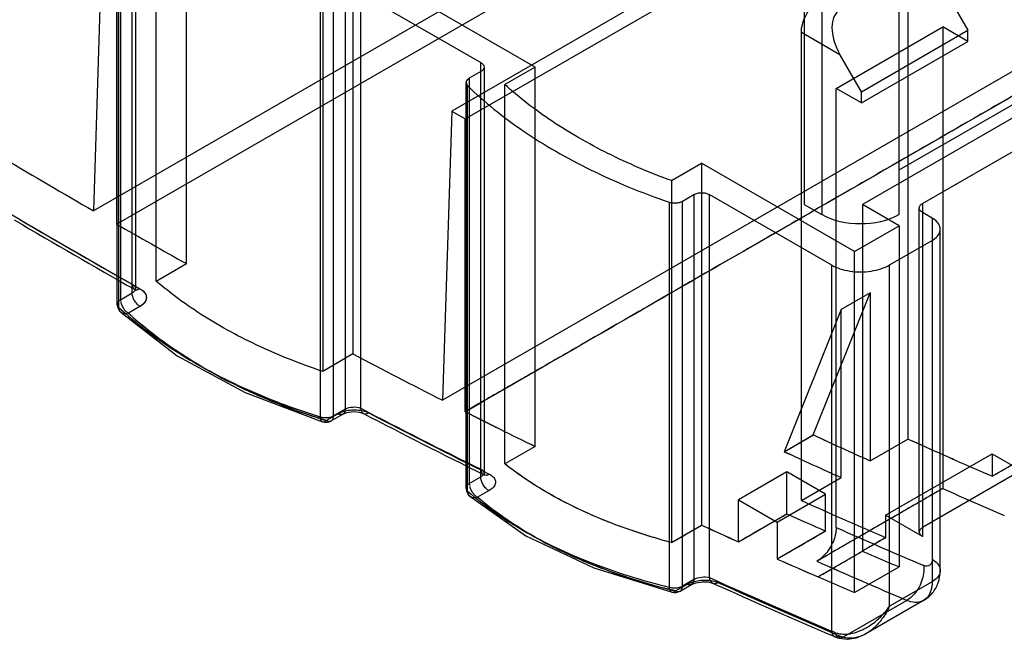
# Model space of a CAD drawing. Header units: millimetres. Extents: x 461 to 571, y 111 to 1330.
# Tile 2 of 24: x 503 to 539, y 111 to 134. Entities that reach past the tile are written whole.
import ezdxf

# ---------------------------------------------------------------- set-up
doc = ezdxf.new("R2010")
doc.units = ezdxf.units.MM
doc.header["$LTSCALE"] = 93.666717
doc.layers.get('0').update_dxf_attribs({"linetype": 'CONTINUOUS'})
doc.layers.add('INTFCLR_40899', color=7, linetype='CONTINUOUS')

msp = doc.modelspace()

# ---------------------------------------------------------------- linework, layer by layer
at = {"color": 7}
for p, q in [((532.095, 280.572), (532.095, 126.416)), ((534.923, 126.416), (534.923, 280.04)), ((531.459, 136.336), (531.459, 126.783)), ((534.923, 128.049), (542.701, 132.54)), ((531.459, 126.783), (532.095, 126.416))]:
    msp.add_line(p, q, dxfattribs=at)
msp.add_open_spline([(534.923, 126.416), (534.504, 126.174), (533.509, 125.982), (532.515, 126.174), (532.095, 126.416)], degree=3, knots=[0, 0, 0, 0, 0.5, 1, 1, 1, 1], dxfattribs=at)
at = {"layer": 'INTFCLR_40899', "color": 7}
for p, q in [((549.454, 148.016), (518.589, 130.196)), ((540.37, 146.681), (505.51, 126.555)), ((519.084, 129.91), (541.216, 142.688)), ((553.112, 139.762), (518.252, 119.636)), ((506.922, 123.556), (506.922, 139.316)), ((507.039, 139.153), (507.039, 123.716)), ((508.902, 124.627), (508.902, 139.153)), ((506.356, 126.068), (528.488, 138.846)), ((506.497, 138.745), (506.497, 123.31)), ((506.38, 123.147), (506.38, 138.581)), ((506.439, 123.027), (506.439, 138.461)), ((507.798, 123.99), (507.798, 138.516)), ((505.861, 137.544), (505.51, 126.555)), ((506.356, 137.259), (506.356, 126.068)), ((521.63, 131.805), (514.983, 135.642)), ((514.983, 135.642), (514.983, 121.326)), ((535.241, 135.32), (535.241, 118.22)), ((513.879, 135.005), (513.879, 120.689)), ((514.7, 134.499), (514.7, 119.313)), ((515.266, 134.499), (519.65, 131.968)), ((515.266, 119.344), (515.266, 134.499)), ((536.649, 134.508), (537.434, 133.148)), ((513.784, 134.22), (513.784, 119.034)), ((514.275, 119.068), (514.275, 134.254)), ((531.352, 133.075), (532.759, 132.262)), ((531.352, 115.975), (531.352, 133.075)), ((532.625, 131.025), (536.514, 133.27)), ((533.544, 130.903), (537.434, 133.148)), ((537.434, 132.74), (536.514, 133.27)), ((536.514, 133.27), (536.514, 116.411)), ((537.434, 132.74), (537.434, 133.148)), ((533.544, 130.494), (537.434, 132.74)), ((519.65, 116.835), (519.65, 131.968)), ((533.544, 130.903), (532.759, 132.262)), ((519.65, 131.641), (519.231, 131.4)), ((519.767, 131.805), (519.767, 116.984)), ((521.63, 131.805), (520.526, 131.168)), ((521.63, 117.95), (521.63, 131.805)), ((519.114, 116.43), (519.114, 131.236)), ((519.231, 131.4), (519.231, 116.593)), ((541.358, 131.274), (533.58, 126.783)), ((519.17, 116.312), (519.17, 131.119)), ((520.526, 117.313), (520.526, 131.168)), ((533.544, 130.494), (532.625, 131.025)), ((532.625, 114.987), (532.625, 131.025)), ((533.544, 130.494), (533.544, 130.903)), ((535.772, 126.824), (542.136, 130.498)), ((518.589, 130.196), (518.252, 119.636)), ((518.589, 130.196), (519.084, 129.91)), ((519.084, 119.215), (519.084, 129.91)), ((526.607, 127.657), (527.711, 128.294)), ((533.297, 125.069), (527.711, 128.294)), ((527.711, 128.294), (527.711, 115.074)), ((526.607, 127.657), (526.607, 114.437)), ((527.01, 126.909), (527.428, 127.151)), ((527.01, 112.849), (527.01, 126.909)), ((527.428, 127.151), (527.428, 113.09)), ((527.994, 127.151), (532.449, 124.579)), ((527.994, 113.161), (527.994, 127.151)), ((526.523, 126.874), (526.523, 112.813)), ((534.923, 126.008), (533.58, 126.783)), ((533.58, 126.783), (533.58, 114.126)), ((535.655, 114.822), (535.655, 126.661)), ((535.772, 126.824), (535.772, 114.658)), ((536.125, 126.293), (535.772, 126.498)), ((536.125, 126.293), (536.125, 113.01)), ((533.297, 125.069), (534.923, 126.008)), ((534.923, 126.008), (534.923, 113.548)), ((536.418, 113.418), (536.418, 125.885)), ((534.57, 124.579), (536.125, 125.477)), ((533.297, 112.609), (533.297, 125.069)), ((507.798, 123.99), (508.902, 124.627)), ((532.448, 124.579), (532.448, 111.206)), ((534.57, 112.112), (534.57, 124.579)), ((506.497, 123.31), (506.922, 123.556)), ((531.788, 118.369), (533.863, 123.558)), ((533.863, 123.558), (532.802, 122.946)), ((533.863, 123.558), (533.863, 117.424)), ((507.208, 123.064), (506.784, 122.818)), ((507.208, 123.064), (506.784, 122.818)), ((532.802, 122.946), (530.728, 117.756)), ((532.802, 116.811), (532.802, 122.946)), ((514.983, 121.326), (513.879, 120.689)), ((514.006, 118.897), (514.43, 119.142)), ((514.006, 118.897), (514.43, 119.142)), ((514.193, 118.885), (514.617, 119.13)), ((514.7, 119.313), (514.275, 119.068)), ((538.317, 116.863), (542.419, 119.231)), ((530.728, 117.756), (531.788, 118.369)), ((530.728, 117.757), (531.789, 118.369)), ((521.63, 117.95), (520.526, 117.313)), ((521.629, 117.95), (520.526, 117.313)), ((533.862, 117.423), (535.242, 118.22)), ((533.863, 117.424), (535.241, 118.22)), ((534.428, 115.434), (538.317, 117.679)), ((538.317, 117.679), (539.378, 117.067)), ((538.317, 117.679), (538.317, 116.863)), ((519.231, 116.593), (519.65, 116.835)), ((530.822, 117.026), (529.054, 116.005)), ((532.236, 116.21), (530.822, 117.026)), ((530.822, 115.487), (530.822, 117.026)), ((531.352, 115.975), (532.802, 116.811)), ((539.378, 117.067), (535.772, 114.985)), ((531.352, 115.975), (532.802, 116.811)), ((519.953, 116.334), (519.535, 116.092)), ((519.953, 116.334), (519.535, 116.092)), ((530.469, 115.189), (532.236, 116.21)), ((536.514, 116.411), (531.918, 113.757)), ((532.236, 114.858), (532.236, 116.21)), ((529.054, 116.005), (530.469, 115.189)), ((529.054, 114.466), (529.054, 116.005)), ((529.054, 114.466), (530.822, 115.487)), ((535.772, 114.658), (534.428, 115.434)), ((534.428, 115.434), (534.428, 114.617)), ((526.607, 114.437), (527.711, 115.074)), ((530.469, 115.189), (530.469, 113.837)), ((532.236, 114.858), (530.469, 113.837)), ((531.954, 113.185), (533.58, 114.124)), ((533.297, 112.609), (534.923, 113.548)), ((526.757, 112.67), (527.175, 112.911)), ((526.757, 112.67), (527.175, 112.911)), ((526.927, 112.665), (527.345, 112.907)), ((527.428, 113.09), (527.01, 112.849)), ((536.125, 113.01), (534.57, 112.112)), ((535.203, 112.328), (532.876, 110.985)), ((535.203, 112.328), (532.876, 110.985)), ((535.815, 112.323), (533.71, 111.108))]:
    msp.add_line(p, q, dxfattribs=at)
for points in [[(507.008, 123.69), (507.054, 123.656), (507.039, 123.717)], [(506.509, 122.853), (508.572, 121.264), (511.046, 119.919), (513.874, 118.849)], [(514.617, 119.13), (514.769, 119.189), (514.993, 119.22), (515.22, 119.201), (515.364, 119.153)], [(519.755, 116.92), (519.792, 116.898), (519.767, 116.984)], [(519.253, 116.127), (521.297, 114.69), (523.778, 113.512), (526.632, 112.623)], [(527.345, 112.907), (527.505, 112.972), (527.736, 113.01), (527.967, 113), (528.112, 112.96)], [(532.722, 110.948), (533.034, 110.904), (533.369, 110.958), (533.709, 111.108)], [(532.574, 111.001), (532.646, 110.973), (532.721, 110.948)]]:
    msp.add_lwpolyline(points, dxfattribs=at)
for centre, radius, start, end in [((648.882, 374.708), 286.593, 239.22815, 239.9826), ((647.121, 371.774), 284.798, 239.49123, 240.50967), ((647.892, 372.781), 286.173, 239.49296, 240.50793), ((648.154, 372.911), 286.299, 239.49334, 240.50778), ((647.593, 371.937), 285.175, 239.49123, 240.50967), ((645.099, 368.153), 279.025, 240.18219, 240.78288), ((506.78, 123.147), 0.4, 180.0002, 227.2721), ((636.706, 352.686), 261.426, 242.25021, 243.05676), ((635.21, 349.784), 259.787, 242.50303, 243.58779), ((635.918, 350.785), 261.126, 242.50498, 243.58584), ((635.665, 349.917), 260.13, 242.50303, 243.58779), ((636.26, 351.069), 261.426, 242.50376, 243.58316), ((633.692, 346.47), 254.519, 243.23584, 243.87733), ((633.408, 346.188), 254.139, 243.26617, 243.90697), ((513.993, 119.231), 0.4, 252.7657, 299.9999), ((632.286, 336.258), 239.949, 245.23937, 245.78362), ((637.372, 346.954), 251.791, 245.20804, 245.72635), ((632.355, 334.15), 236.763, 245.78443, 246.12172), ((625.664, 318.593), 219.83, 245.71203, 246.07512), ((634.689, 342.824), 247.917, 245.20724, 245.73404), ((631.047, 335.256), 239.52, 245.23888, 245.78411), ((631.23, 331.608), 233.983, 246.1217, 246.60367), ((618.44, 302.35), 202.053, 246.07971, 246.63706), ((519.514, 116.43), 0.4, 179.9989, 229.2628), ((632.28, 332.074), 235.97, 246.05622, 246.65134), ((629.17, 324.852), 228.107, 246.0341, 246.64978), ((628.359, 331.666), 236.502, 245.78425, 246.1219), ((627.94, 330.281), 235.066, 245.73891, 246.07865), ((627.578, 331.092), 236.32, 245.83111, 246.20638), ((623.414, 321.319), 225.698, 245.78012, 246.17292), ((627.193, 329.024), 233.614, 246.12132, 246.60405), ((620.901, 314.403), 217.697, 246.07783, 246.5957), ((626.854, 332.394), 238.867, 245.47722, 245.83093), ((618.516, 313.741), 218.435, 245.4363, 245.82264), ((61.758, 929.294), 940.562, 299.889573, 300.013873), ((627.803, 329.542), 234.718, 246.07757, 246.92737), ((644.947, -77.119), 221.308, 119.95945, 120.21333), ((665.16, 419.321), 333.86, 246.20672, 246.48491), ((627.259, 328.449), 234.91, 246.05485, 246.92848), ((626.508, 326.735), 233.039, 246.05248, 246.93311), ((624.937, 328.045), 235.74, 245.71785, 246.90023), ((625.585, 329.041), 237.049, 245.72012, 246.89796), ((625.379, 328.15), 236.052, 245.71785, 246.90023), ((625.575, 328.613), 236.554, 245.72062, 246.90042), ((526.727, 113.012), 0.4, 256.248, 299.9999)]:
    msp.add_arc(centre, radius, start, end, dxfattribs=at)
msp.add_ellipse((533.467, 132.67), major_axis=(-0.707, 1.225), ratio=0.577347, start_param=-0.000004, end_param=1.570792, dxfattribs=at)
for points, knots in [([(570.703, 132.302), (567.438, 133.667), (560.889, 136.584), (551.148, 141.441), (541.388, 146.824), (531.628, 152.723), (521.889, 159.123), (515.488, 163.671), (512.296, 166.023)], [0, 0, 0, 0, 0.157057, 0.318046, 0.482922, 0.65161, 0.824011, 1, 1, 1, 1]), ([(511.492, 164.862), (514.695, 162.502), (521.117, 157.939), (530.888, 151.517), (540.68, 145.6), (550.473, 140.198), (560.246, 135.325), (566.816, 132.398), (570.092, 131.029)], [0, 0, 0, 0, 0.17599, 0.34839, 0.517078, 0.681954, 0.842943, 1, 1, 1, 1]), ([(531.352, 133.075), (531.352, 133.166), (531.38, 133.359), (531.481, 133.64), (531.634, 133.906), (531.827, 134.133), (531.98, 134.253), (532.059, 134.299)], [0, 0, 0, 0, 0.187673, 0.393719, 0.606292, 0.812322, 1, 1, 1, 1]), ([(541.225, 131.99), (538.044, 130.156), (533.4, 127.478), (527.328, 123.976), (523.954, 122.031), (521.857, 120.821), (521.091, 120.38), (520.681, 120.143), (520.203, 119.868), (519.658, 119.554), (519.242, 119.313), (519.078, 119.219)], [0, 0, 0, 0, 0.430903, 0.62905, 0.822495, 0.887926, 0.91313, 0.926172, 0.943572, 0.977804, 1, 1, 1, 1]), ([(541.216, 131.993), (539.359, 130.921), (535.652, 128.78), (530.105, 125.578), (524.586, 122.391), (520.915, 120.271), (519.084, 119.214)], [0, 0, 0, 0, 0.251827, 0.502429, 0.751815, 1, 1, 1, 1]), ([(519.65, 131.968), (519.683, 131.949), (519.74, 131.905), (519.779, 131.805), (519.74, 131.704), (519.683, 131.661), (519.65, 131.641)], [0, 0, 0, 0, 0.277408, 0.500017, 0.722625, 1, 1, 1, 1]), ([(519.231, 131.4), (519.203, 131.383), (519.154, 131.347), (519.11, 131.269), (519.116, 131.184), (519.15, 131.139), (519.17, 131.119)], [0, 0, 0, 0, 0.289287, 0.527614, 0.748978, 1, 1, 1, 1]), ([(519.17, 131.119), (519.475, 130.822), (520.129, 130.244), (521.206, 129.447), (521.98, 128.963), (522.384, 128.729)], [0, 0, 0, 0, 0.318043, 0.651398, 1, 1, 1, 1]), ([(523.233, 129.219), (522.898, 129.412), (522.254, 129.811), (521.349, 130.461), (520.79, 130.928), (520.526, 131.168)], [0, 0, 0, 0, 0.346631, 0.68, 1, 1, 1, 1]), ([(526.607, 127.657), (526.207, 127.804), (525.425, 128.114), (524.297, 128.634), (523.579, 129.019), (523.233, 129.219)], [0, 0, 0, 0, 0.343935, 0.677503, 1, 1, 1, 1]), ([(522.384, 128.729), (522.805, 128.486), (523.683, 128.022), (525.065, 127.404), (526.028, 127.043), (526.523, 126.874)], [0, 0, 0, 0, 0.321235, 0.654885, 1, 1, 1, 1]), ([(526.523, 126.874), (526.563, 126.86), (526.647, 126.842), (526.776, 126.839), (526.899, 126.86), (526.976, 126.89), (527.01, 126.909)], [0, 0, 0, 0, 0.252437, 0.513439, 0.767396, 1, 1, 1, 1]), ([(527.428, 127.151), (527.468, 127.174), (527.562, 127.208), (527.711, 127.224), (527.86, 127.208), (527.953, 127.174), (527.994, 127.151)], [0, 0, 0, 0, 0.239342, 0.500012, 0.760683, 1, 1, 1, 1]), ([(535.772, 126.498), (535.739, 126.517), (535.682, 126.56), (535.643, 126.661), (535.682, 126.761), (535.739, 126.805), (535.772, 126.824)], [0, 0, 0, 0, 0.277408, 0.500018, 0.722626, 1, 1, 1, 1]), ([(536.125, 125.477), (536.193, 125.516), (536.311, 125.604), (536.422, 125.784), (536.422, 125.986), (536.311, 126.166), (536.193, 126.254), (536.125, 126.293)], [0, 0, 0, 0, 0.225476, 0.41381, 0.586179, 0.774508, 1, 1, 1, 1]), ([(532.449, 124.579), (532.547, 124.522), (532.767, 124.427), (533.126, 124.344), (533.509, 124.315), (533.892, 124.344), (534.251, 124.427), (534.471, 124.522), (534.57, 124.579)], [0, 0, 0, 0, 0.154661, 0.323531, 0.499961, 0.676394, 0.845272, 1, 1, 1, 1]), ([(506.922, 123.875), (506.955, 123.856), (507.011, 123.815), (507.052, 123.716), (507.011, 123.618), (506.955, 123.575), (506.922, 123.556)], [0, 0, 0, 0, 0.275048, 0.497454, 0.721563, 1, 1, 1, 1]), ([(506.922, 123.875), (506.922, 123.807), (506.977, 123.64), (507.149, 123.676), (507.208, 123.71)], [0, 0, 0, 0, 0.500878, 1, 1, 1, 1]), ([(507.208, 123.71), (507.268, 123.675), (507.371, 123.598), (507.465, 123.418), (507.404, 123.2), (507.28, 123.105), (507.208, 123.064)], [0, 0, 0, 0, 0.251909, 0.457768, 0.698333, 1, 1, 1, 1]), ([(507.208, 123.71), (507.261, 123.679), (507.355, 123.611), (507.445, 123.468), (507.444, 123.307), (507.355, 123.165), (507.262, 123.095), (507.208, 123.064)], [0, 0, 0, 0, 0.224357, 0.413094, 0.585771, 0.775192, 1, 1, 1, 1]), ([(510.524, 122.133), (510.19, 122.314), (509.544, 122.691), (508.632, 123.311), (508.067, 123.759), (507.798, 123.99)], [0, 0, 0, 0, 0.345469, 0.678771, 1, 1, 1, 1]), ([(506.439, 123.027), (506.418, 123.046), (506.383, 123.091), (506.375, 123.178), (506.419, 123.257), (506.469, 123.294), (506.497, 123.31)], [0, 0, 0, 0, 0.250724, 0.473161, 0.712144, 1, 1, 1, 1]), ([(507.208, 123.064), (507.169, 123.086), (507.093, 123.15), (507, 123.271), (506.941, 123.412), (506.922, 123.51), (506.922, 123.556)], [0, 0, 0, 0, 0.229231, 0.499174, 0.769612, 1, 1, 1, 1]), ([(506.541, 122.829), (506.52, 122.842), (506.482, 122.876), (506.446, 122.946), (506.439, 122.999), (506.439, 123.027)], [0, 0, 0, 0, 0.317596, 0.645463, 1, 1, 1, 1]), ([(506.439, 123.026), (506.671, 122.812), (507.674, 121.95), (508.791, 121.225), (509.676, 120.744)], [0, 0, 0, 0, 0.238612, 1, 1, 1, 1]), ([(506.505, 123.227), (506.513, 123.186), (506.54, 123.102), (506.603, 122.987), (506.684, 122.889), (506.75, 122.838), (506.784, 122.818)], [0, 0, 0, 0, 0.250681, 0.513534, 0.769231, 1, 1, 1, 1]), ([(506.784, 122.818), (506.755, 122.808), (506.698, 122.795), (506.614, 122.797), (506.563, 122.816), (506.541, 122.829)], [0, 0, 0, 0, 0.363348, 0.694648, 1, 1, 1, 1]), ([(514.006, 118.897), (512.614, 119.329), (510.041, 120.365), (507.738, 121.938), (506.784, 122.818)], [0, 0, 0, 0, 0.52889, 1, 1, 1, 1]), ([(506.784, 122.818), (507.247, 122.391), (508.267, 121.576), (509.985, 120.522), (511.915, 119.611), (513.291, 119.119), (514.006, 118.897)], [0, 0, 0, 0, 0.228327, 0.471301, 0.728797, 1, 1, 1, 1]), ([(513.879, 120.689), (513.482, 120.822), (512.706, 121.105), (511.586, 121.586), (510.87, 121.945), (510.524, 122.133)], [0, 0, 0, 0, 0.343629, 0.677117, 1, 1, 1, 1]), ([(509.676, 120.744), (510.095, 120.516), (510.968, 120.083), (512.341, 119.513), (513.295, 119.186), (513.784, 119.034)], [0, 0, 0, 0, 0.321572, 0.655121, 1, 1, 1, 1]), ([(514.7, 119.313), (514.785, 119.362), (514.979, 119.406), (515.179, 119.384), (515.266, 119.344)], [0, 0, 0, 0, 0.506085, 1, 1, 1, 1]), ([(515.266, 119.344), (515.269, 119.274), (515.328, 119.106), (515.503, 119.139), (515.562, 119.173)], [0, 0, 0, 0, 0.506322, 1, 1, 1, 1]), ([(513.784, 119.034), (513.824, 119.02), (513.909, 119.001), (514.039, 118.998), (514.164, 119.018), (514.242, 119.048), (514.275, 119.068)], [0, 0, 0, 0, 0.250281, 0.512852, 0.768599, 1, 1, 1, 1]), ([(514.197, 118.887), (514.214, 118.898), (514.245, 118.929), (514.271, 118.993), (514.275, 119.042), (514.275, 119.068)], [0, 0, 0, 0, 0.292979, 0.620978, 1, 1, 1, 1]), ([(514.7, 119.313), (514.7, 119.247), (514.666, 119.129), (514.526, 119.104), (514.462, 119.126), (514.43, 119.142)], [0, 0, 0, 0, 0.496391, 0.731773, 1, 1, 1, 1]), ([(514.43, 119.142), (514.494, 119.178), (514.638, 119.238), (514.873, 119.285), (515.119, 119.292), (515.353, 119.258), (515.498, 119.206), (515.563, 119.173)], [0, 0, 0, 0, 0.188157, 0.39584, 0.60972, 0.815326, 1, 1, 1, 1]), ([(514.43, 119.142), (514.497, 119.18), (514.644, 119.24), (514.881, 119.286), (515.122, 119.291), (515.353, 119.257), (515.497, 119.207), (515.562, 119.173)], [0, 0, 0, 0, 0.195771, 0.40333, 0.615039, 0.81046, 1, 1, 1, 1]), ([(538.315, 116.864), (538.929, 117.217), (540.298, 118.006), (541.666, 118.795), (542.421, 119.23)], [0, 0, 0, 0, 0.448271, 1, 1, 1, 1]), ([(513.792, 118.965), (513.799, 118.938), (513.813, 118.89), (513.871, 118.84), (513.946, 118.848), (513.985, 118.879), (514.006, 118.897)], [0, 0, 0, 0, 0.286004, 0.502642, 0.718142, 1, 1, 1, 1]), ([(514.006, 118.897), (514.028, 118.885), (514.072, 118.868), (514.14, 118.863), (514.181, 118.877), (514.197, 118.887)], [0, 0, 0, 0, 0.377257, 0.704036, 1, 1, 1, 1]), ([(523.233, 115.657), (522.899, 115.815), (522.256, 116.145), (521.351, 116.697), (520.79, 117.103), (520.526, 117.313)], [0, 0, 0, 0, 0.348215, 0.681485, 1, 1, 1, 1]), ([(523.233, 115.656), (522.739, 115.89), (521.802, 116.39), (520.928, 116.994), (520.526, 117.313)], [0, 0, 0, 0, 0.515732, 1, 1, 1, 1]), ([(519.65, 117.115), (519.682, 117.101), (519.737, 117.071), (519.796, 116.946), (519.705, 116.866), (519.65, 116.835)], [0, 0, 0, 0, 0.277794, 0.490351, 1, 1, 1, 1]), ([(519.65, 117.115), (519.654, 117.044), (519.699, 116.92), (519.851, 116.897), (519.92, 116.922), (519.952, 116.941)], [0, 0, 0, 0, 0.49754, 0.735472, 1, 1, 1, 1]), ([(519.953, 116.334), (519.913, 116.354), (519.831, 116.416), (519.734, 116.54), (519.668, 116.686), (519.65, 116.788), (519.65, 116.835)], [0, 0, 0, 0, 0.221613, 0.495233, 0.771703, 1, 1, 1, 1]), ([(519.952, 116.941), (520.006, 116.914), (520.098, 116.854), (520.19, 116.722), (520.189, 116.568), (520.098, 116.432), (520.006, 116.365), (519.953, 116.334)], [0, 0, 0, 0, 0.224641, 0.408954, 0.577206, 0.767835, 1, 1, 1, 1]), ([(519.17, 116.312), (519.15, 116.332), (519.116, 116.377), (519.11, 116.462), (519.154, 116.54), (519.203, 116.577), (519.231, 116.593)], [0, 0, 0, 0, 0.249328, 0.47176, 0.711526, 1, 1, 1, 1]), ([(519.245, 116.486), (519.255, 116.444), (519.285, 116.361), (519.351, 116.25), (519.435, 116.156), (519.501, 116.109), (519.535, 116.092)], [0, 0, 0, 0, 0.25589, 0.520323, 0.773984, 1, 1, 1, 1]), ([(519.17, 116.312), (519.475, 116.048), (520.131, 115.54), (521.208, 114.856), (521.981, 114.452), (522.384, 114.26)], [0, 0, 0, 0, 0.316436, 0.649656, 1, 1, 1, 1]), ([(519.283, 116.105), (519.261, 116.118), (519.22, 116.154), (519.181, 116.228), (519.171, 116.283), (519.17, 116.312)], [0, 0, 0, 0, 0.319138, 0.648163, 1, 1, 1, 1]), ([(519.535, 116.092), (519.506, 116.082), (519.447, 116.068), (519.359, 116.071), (519.306, 116.091), (519.283, 116.105)], [0, 0, 0, 0, 0.358635, 0.689953, 1, 1, 1, 1]), ([(526.757, 112.67), (525.364, 113.01), (522.804, 113.863), (520.481, 115.278), (519.535, 116.092)], [0, 0, 0, 0, 0.53452, 1, 1, 1, 1]), ([(519.535, 116.092), (519.992, 115.7), (521.006, 114.959), (522.721, 114.028), (524.658, 113.247), (526.038, 112.846), (526.757, 112.67)], [0, 0, 0, 0, 0.224149, 0.465734, 0.724682, 1, 1, 1, 1]), ([(536.514, 116.411), (536.002, 116.116), (534.98, 115.525), (533.448, 114.64), (532.428, 114.051), (531.918, 113.757)], [0, 0, 0, 0, 0.334161, 0.667497, 1, 1, 1, 1]), ([(526.607, 114.437), (526.208, 114.544), (525.427, 114.776), (524.3, 115.182), (523.58, 115.493), (523.233, 115.657)], [0, 0, 0, 0, 0.345662, 0.679181, 1, 1, 1, 1]), ([(526.607, 114.437), (526.012, 114.597), (524.868, 114.952), (523.759, 115.408), (523.233, 115.656)], [0, 0, 0, 0, 0.51419, 1, 1, 1, 1]), ([(529.053, 114.466), (529.215, 114.56), (529.63, 114.799), (530.173, 115.112), (530.601, 115.359), (530.776, 115.46), (530.823, 115.487)], [0, 0, 0, 0, 0.274687, 0.703105, 0.920856, 1, 1, 1, 1]), ([(526.607, 114.437), (526.729, 114.508), (526.975, 114.649), (527.343, 114.861), (527.589, 115.003), (527.712, 115.074)], [0, 0, 0, 0, 0.332493, 0.665678, 1, 1, 1, 1]), ([(532.625, 114.987), (532.625, 114.895), (532.597, 114.701), (532.497, 114.418), (532.343, 114.151), (532.15, 113.923), (531.997, 113.803), (531.918, 113.757)], [0, 0, 0, 0, 0.188805, 0.395031, 0.607958, 0.813545, 1, 1, 1, 1]), ([(535.772, 114.985), (535.738, 114.966), (535.682, 114.922), (535.643, 114.822), (535.682, 114.721), (535.739, 114.677), (535.772, 114.658)], [0, 0, 0, 0, 0.276866, 0.499625, 0.7224, 1, 1, 1, 1]), ([(534.428, 114.617), (534.241, 114.51), (533.958, 114.347), (533.676, 114.182), (533.58, 114.126)], [0, 0, 0, 0, 0.659052, 1, 1, 1, 1]), ([(522.384, 114.26), (522.806, 114.059), (523.686, 113.683), (525.069, 113.201), (526.029, 112.935), (526.523, 112.813)], [0, 0, 0, 0, 0.319344, 0.652937, 1, 1, 1, 1]), ([(531.952, 113.186), (532.114, 113.278), (532.529, 113.516), (533.071, 113.829), (533.452, 114.051), (533.58, 114.126)], [0, 0, 0, 0, 0.297171, 0.762871, 1, 1, 1, 1]), ([(533.58, 114.126), (533.729, 114.061), (534.027, 113.931), (534.475, 113.739), (534.774, 113.611), (534.923, 113.548)], [0, 0, 0, 0, 0.333885, 0.667218, 1, 1, 1, 1]), ([(535.818, 113.599), (535.828, 113.505), (535.822, 113.308), (535.749, 113.019), (535.619, 112.742), (535.438, 112.502), (535.284, 112.376), (535.203, 112.328)], [0, 0, 0, 0, 0.193197, 0.393877, 0.602672, 0.80888, 1, 1, 1, 1]), ([(536.125, 113.827), (536.125, 113.782), (536.115, 113.7), (536.046, 113.599), (535.932, 113.563), (535.856, 113.583), (535.818, 113.599)], [0, 0, 0, 0, 0.284168, 0.515084, 0.736389, 1, 1, 1, 1]), ([(536.125, 113.827), (536.193, 113.787), (536.311, 113.7), (536.422, 113.519), (536.422, 113.317), (536.311, 113.137), (536.193, 113.049), (536.125, 113.01)], [0, 0, 0, 0, 0.224848, 0.413547, 0.586455, 0.775153, 1, 1, 1, 1]), ([(535.814, 112.323), (535.824, 112.329), (535.948, 112.403), (536.165, 112.594), (536.372, 112.973), (536.418, 113.267), (536.418, 113.418)], [0, 0, 0, 0, 0.025685, 0.329763, 0.652214, 1, 1, 1, 1]), ([(527.428, 113.09), (527.428, 113.027), (527.399, 112.915), (527.268, 112.881), (527.205, 112.898), (527.175, 112.911)], [0, 0, 0, 0, 0.501706, 0.735873, 1, 1, 1, 1]), ([(527.175, 112.911), (527.237, 112.947), (527.384, 113.009), (527.635, 113.065), (527.882, 113.076), (528.113, 113.049), (528.242, 113.011), (528.307, 112.982)], [0, 0, 0, 0, 0.184716, 0.404589, 0.657053, 0.817181, 1, 1, 1, 1]), ([(527.175, 112.911), (527.239, 112.948), (527.383, 113.008), (527.617, 113.061), (527.862, 113.076), (528.097, 113.053), (528.243, 113.01), (528.307, 112.981)], [0, 0, 0, 0, 0.188659, 0.397783, 0.61272, 0.817921, 1, 1, 1, 1]), ([(527.428, 113.09), (527.514, 113.14), (527.705, 113.191), (527.904, 113.19), (527.994, 113.161)], [0, 0, 0, 0, 0.512956, 1, 1, 1, 1]), ([(527.994, 113.161), (528, 113.087), (528.05, 112.962), (528.205, 112.938), (528.275, 112.963), (528.307, 112.982)], [0, 0, 0, 0, 0.504848, 0.742459, 1, 1, 1, 1]), ([(533.297, 112.609), (533.148, 112.672), (532.849, 112.8), (532.401, 112.992), (532.103, 113.122), (531.953, 113.187)], [0, 0, 0, 0, 0.332797, 0.66613, 1, 1, 1, 1]), ([(536.125, 113.01), (536.125, 112.901), (536.103, 112.699), (535.977, 112.436), (535.758, 112.271), (535.479, 112.236), (535.295, 112.289), (535.203, 112.328)], [0, 0, 0, 0, 0.230174, 0.425795, 0.602256, 0.786358, 1, 1, 1, 1]), ([(526.523, 112.813), (526.562, 112.8), (526.647, 112.782), (526.776, 112.779), (526.9, 112.799), (526.976, 112.829), (527.01, 112.849)], [0, 0, 0, 0, 0.250946, 0.513476, 0.768859, 1, 1, 1, 1]), ([(526.536, 112.739), (526.546, 112.712), (526.564, 112.664), (526.625, 112.617), (526.699, 112.623), (526.737, 112.653), (526.756, 112.67)], [0, 0, 0, 0, 0.294997, 0.518356, 0.732933, 1, 1, 1, 1]), ([(526.757, 112.67), (526.778, 112.66), (526.82, 112.646), (526.884, 112.645), (526.922, 112.661), (526.937, 112.672)], [0, 0, 0, 0, 0.371916, 0.698895, 1, 1, 1, 1]), ([(526.937, 112.672), (526.953, 112.683), (526.981, 112.715), (527.005, 112.777), (527.01, 112.824), (527.01, 112.849)], [0, 0, 0, 0, 0.293441, 0.622199, 1, 1, 1, 1]), ([(532.595, 111.147), (532.688, 111.115), (532.893, 111.081), (533.214, 111.115), (533.554, 111.23), (533.911, 111.432), (534.264, 111.727), (534.475, 111.975), (534.57, 112.112)], [0, 0, 0, 0, 0.126155, 0.262019, 0.411038, 0.58459, 0.786427, 1, 1, 1, 1]), ([(534.57, 112.112), (534.493, 111.949), (534.328, 111.665), (534, 111.297), (533.629, 111.036), (533.228, 110.922), (532.978, 110.949), (532.876, 110.985)], [0, 0, 0, 0, 0.245334, 0.442777, 0.669199, 0.852034, 1, 1, 1, 1]), ([(532.448, 111.206), (532.456, 111.132), (532.509, 111.006), (532.665, 110.981), (532.735, 111.006), (532.768, 111.024)], [0, 0, 0, 0, 0.506906, 0.744749, 1, 1, 1, 1]), ([(532.595, 111.147), (532.578, 111.153), (532.545, 111.165), (532.496, 111.185), (532.464, 111.199), (532.448, 111.206)], [0, 0, 0, 0, 0.341456, 0.674859, 1, 1, 1, 1]), ([(532.876, 110.985), (532.849, 110.965), (532.789, 110.936), (532.685, 110.95), (532.619, 111.038), (532.6, 111.108), (532.595, 111.147)], [0, 0, 0, 0, 0.245873, 0.468092, 0.713164, 1, 1, 1, 1]), ([(532.768, 111.024), (532.779, 111.02), (532.803, 111.01), (532.839, 110.997), (532.863, 110.989), (532.876, 110.985)], [0, 0, 0, 0, 0.32476, 0.658094, 1, 1, 1, 1])]:
    msp.add_open_spline(points, degree=3, knots=knots, dxfattribs=at)
for points in [[(506.497, 123.31), (506.497, 123.292), (506.498, 123.273), (506.501, 123.255)], [(513.784, 119.034), (513.785, 119.018), (513.785, 119.002), (513.788, 118.986)], [(519.231, 116.593), (519.231, 116.569), (519.232, 116.545), (519.238, 116.521)], [(530.468, 113.838), (530.963, 113.62), (531.458, 113.403), (531.952, 113.186)], [(526.523, 112.813), (526.525, 112.796), (526.526, 112.779), (526.531, 112.762)], [(532.768, 111.024), (532.803, 111.009), (532.839, 110.996), (532.876, 110.985)]]:
    msp.add_open_spline(points, degree=3, dxfattribs=at)

doc.saveas('drawing.dxf')
